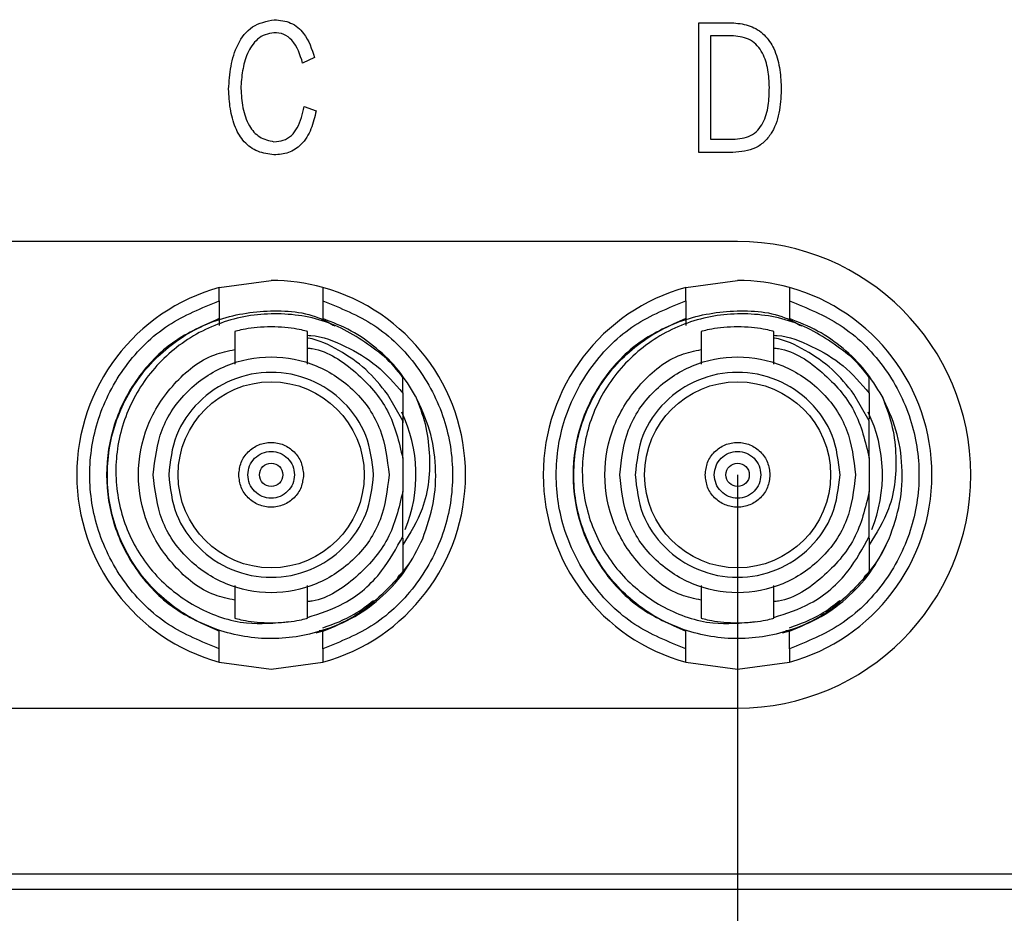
# Model space of a CAD drawing. Header units: millimetres. Extents: x 0 to 16520, y 0 to 2287.
# Tile 7 of 9: x 16460 to 16479, y 2135 to 2152. Entities that reach past the tile are written whole.
import ezdxf

# ---------------------------------------------------------------- set-up
doc = ezdxf.new("R2010")
doc.units = ezdxf.units.MM
doc.header["$LTSCALE"] = 0.2
doc.layers.get('0').update_dxf_attribs({"lineweight": 15})
doc.layers.add('细实线', color=3, linetype='Continuous', lineweight=25)
doc.styles.add('iTek', font='txt', dxfattribs={"width": 0.8, "height": 5})
doc.dimstyles.new('iTek', dxfattribs={"dimscale": 0, "dimtxt": 7, "dimasz": 4.5, "dimexe": 1, "dimexo": 0, "dimgap": 1.5, "dimtad": 1, "dimtoh": 1, "dimdsep": 46, "dimtxsty": 'iTek', "dimcen": 4, "dimclrd": 256, "dimclre": 256, "dimclrt": 256, "dimazin": 2, "dimtfac": 1, "dimtmove": 0, "dimatfit": 3, "dimfxl": 1, "dimlwd": -1, "dimlwe": -1, "dimarcsym": 0})

# ---------------------------------------------------------------- blocks, each defined once
blk = doc.blocks.new('*D783')
at = {"layer": 'Defpoints', "color": 0}
for p in [(16446.551, 2143.646), (16473.551, 2143.646), (16446.551, 2123.917)]:
    blk.add_point(p, dxfattribs=at)
at = {"layer": '细实线'}
for p, q in [((16446.551, 2143.646), (16446.551, 2122.917)), ((16473.551, 2143.646), (16473.551, 2122.917)), ((16469.051, 2123.917), (16451.051, 2123.917))]:
    blk.add_line(p, q, dxfattribs=at)
for points in [[(16451.051, 2124.667), (16451.051, 2123.167), (16446.551, 2123.917)], [(16469.051, 2124.667), (16469.051, 2123.167), (16473.551, 2123.917)]]:
    blk.add_solid(points, dxfattribs=at)
at = {"layer": '细实线', "insert": (16460.051, 2128.055), "char_height": 5, "attachment_point": 5, "style": 'iTek'}
blk.add_mtext('27', dxfattribs=at)
blk = doc.blocks.new('*D789')
at = {"layer": 'Defpoints', "color": 0}
for p in [(16473.551, 2143.646), (16503.551, 2137.646), (16503.551, 2113.543)]:
    blk.add_point(p, dxfattribs=at)
at = {"layer": '细实线'}
for p, q in [((16473.551, 2143.646), (16473.551, 2112.543)), ((16503.551, 2137.646), (16503.551, 2112.543)), ((16478.051, 2113.543), (16499.051, 2113.543))]:
    blk.add_line(p, q, dxfattribs=at)
for points in [[(16478.051, 2114.293), (16478.051, 2112.793), (16473.551, 2113.543)], [(16499.051, 2114.293), (16499.051, 2112.793), (16503.551, 2113.543)]]:
    blk.add_solid(points, dxfattribs=at)
at = {"layer": '细实线', "insert": (16488.551, 2117.73), "char_height": 5, "attachment_point": 5, "style": 'iTek'}
blk.add_mtext('30', dxfattribs=at)

msp = doc.modelspace()

# ---------------------------------------------------------------- linework, layer by layer
at = {"linetype": 'Continuous', "lineweight": 30}
for p, q in [((16472.802, 2152.366), (16473.478, 2152.366)), ((16472.802, 2149.866), (16472.802, 2152.366)), ((16473.472, 2152.116), (16473.03, 2152.116)), ((16473.03, 2152.116), (16473.03, 2150.12)), ((16465.388, 2151.698), (16465.159, 2151.591)), ((16465.186, 2150.749), (16465.42, 2150.668)), ((16473.03, 2150.12), (16473.462, 2150.12)), ((16473.462, 2149.866), (16472.802, 2149.866)), ((16473.551, 2148.146), (16446.551, 2148.146)), ((16463.551, 2147.26), (16464.551, 2147.396)), ((16472.551, 2147.26), (16473.551, 2147.396)), ((16463.551, 2147), (16463.551, 2146.66)), ((16465.551, 2147), (16465.551, 2146.66)), ((16472.551, 2147), (16472.551, 2146.66)), ((16474.551, 2147), (16474.551, 2146.66)), ((16463.551, 2146.66), (16463.551, 2146.529)), ((16472.551, 2146.66), (16472.551, 2146.529)), ((16463.851, 2146.414), (16463.851, 2145.782)), ((16465.251, 2145.782), (16465.251, 2146.414)), ((16472.851, 2146.414), (16472.851, 2145.782)), ((16474.251, 2145.782), (16474.251, 2146.414)), ((16467.091, 2145.224), (16467.091, 2145.526)), ((16476.091, 2145.224), (16476.091, 2145.526)), ((16467.091, 2144.689), (16466.796, 2145.201)), ((16467.091, 2145.224), (16467.091, 2144.648)), ((16476.091, 2144.689), (16475.796, 2145.201)), ((16476.091, 2145.224), (16476.091, 2144.72)), ((16467.091, 2143.966), (16467.091, 2144.689)), ((16476.091, 2143.966), (16476.091, 2144.689)), ((16467.091, 2143.966), (16467.091, 2143.327)), ((16476.091, 2143.966), (16476.091, 2143.327)), ((16467.091, 2142.458), (16467.091, 2143.327)), ((16476.091, 2142.458), (16476.091, 2143.327)), ((16463.851, 2141.511), (16463.851, 2140.878)), ((16465.251, 2140.878), (16465.251, 2141.511)), ((16472.851, 2141.511), (16472.851, 2140.878)), ((16474.251, 2140.878), (16474.251, 2141.511)), ((16463.551, 2140.292), (16463.551, 2140.633)), ((16465.551, 2140.633), (16465.412, 2140.59)), ((16465.479, 2140.646), (16465.551, 2140.646)), ((16465.551, 2140.292), (16465.551, 2140.633)), ((16472.551, 2140.292), (16472.551, 2140.633)), ((16474.551, 2140.633), (16474.412, 2140.59)), ((16474.479, 2140.646), (16474.551, 2140.646)), ((16474.551, 2140.292), (16474.551, 2140.633)), ((16463.551, 2140.032), (16464.551, 2139.896)), ((16464.551, 2139.896), (16465.551, 2140.032)), ((16472.551, 2140.032), (16473.551, 2139.896)), ((16473.551, 2139.896), (16474.551, 2140.032)), ((16446.551, 2139.146), (16473.551, 2139.146)), ((16429.851, 2135.946), (16497.251, 2135.946)), ((16501.551, 2135.646), (16425.551, 2135.646))]:
    msp.add_line(p, q, dxfattribs=at)
for centre, radius in [((16464.551, 2143.646), 1.795), ((16473.551, 2143.646), 1.795), ((16464.551, 2143.646), 0.225), ((16473.551, 2143.646), 0.225)]:
    msp.add_circle(centre, radius, dxfattribs=at)
for centre, radius, start, end in [((16473.551, 2143.646), 4.5, 270, 90), ((16464.551, 2143.646), 3.75, 74.534, 90), ((16473.551, 2143.646), 3.75, 74.534, 90), ((16464.551, 2143.646), 3.75, 105.466, 254.534), ((16464.551, 2143.646), 3.75, 285.466, 74.534), ((16473.551, 2143.646), 3.75, 105.466, 254.534), ((16473.551, 2143.646), 3.75, 285.466, 74.534), ((16464.551, 2143.646), 3.16, 36.5057, 46.2849), ((16473.551, 2143.646), 3.16, 36.5057, 46.2849), ((16464.551, 2143.646), 2.795, 337.7794, 25.6916), ((16473.551, 2143.646), 2.795, 337.7794, 25.6916)]:
    msp.add_arc(centre, radius, start, end, dxfattribs=at)
for points, knots in [([(16463.73, 2151.086), (16463.74, 2151.234), (16463.762, 2151.53), (16463.885, 2151.957), (16464.166, 2152.336), (16464.462, 2152.396), (16464.611, 2152.426)], [0, 0, 0, 0, 0.251376, 0.502235, 0.751236, 1, 1, 1, 1]), ([(16464.611, 2152.426), (16464.72, 2152.416), (16464.938, 2152.394), (16465.249, 2152.129), (16465.335, 2151.861), (16465.388, 2151.698)], [0, 0, 0, 0, 0.280108, 0.559695, 1, 1, 1, 1]), ([(16473.478, 2152.366), (16473.585, 2152.353), (16473.8, 2152.328), (16474.081, 2152.148), (16474.273, 2151.858), (16474.372, 2151.506), (16474.386, 2151.253), (16474.393, 2151.126)], [0, 0, 0, 0, 0.1866689, 0.372788, 0.5591912, 0.779386, 1, 1, 1, 1]), ([(16464.605, 2152.175), (16464.549, 2152.166), (16464.435, 2152.147), (16464.235, 2152.026), (16464.076, 2151.777), (16463.99, 2151.443), (16463.974, 2151.214), (16463.966, 2151.1)], [0, 0, 0, 0, 0.125104, 0.25012, 0.498782, 0.749211, 1, 1, 1, 1]), ([(16465.159, 2151.591), (16465.109, 2151.749), (16465.038, 2151.971), (16464.8, 2152.162), (16464.67, 2152.171), (16464.605, 2152.175)], [0, 0, 0, 0, 0.559617, 0.779909, 1, 1, 1, 1]), ([(16474.164, 2151.119), (16474.159, 2151.233), (16474.148, 2151.46), (16474.067, 2151.739), (16473.938, 2151.927), (16473.76, 2152.077), (16473.587, 2152.1), (16473.472, 2152.116)], [0, 0, 0, 0, 0.2508353, 0.5009718, 0.6262621, 0.7513966, 1, 1, 1, 1]), ([(16464.605, 2149.819), (16464.498, 2149.834), (16464.285, 2149.862), (16464.015, 2150.059), (16463.842, 2150.357), (16463.751, 2150.708), (16463.737, 2150.96), (16463.73, 2151.086)], [0, 0, 0, 0, 0.186493, 0.372478, 0.559028, 0.779348, 1, 1, 1, 1]), ([(16463.966, 2151.1), (16463.975, 2150.975), (16463.993, 2150.727), (16464.099, 2150.395), (16464.314, 2150.138), (16464.508, 2150.095), (16464.605, 2150.073)], [0, 0, 0, 0, 0.281236, 0.561552, 0.780835, 1, 1, 1, 1]), ([(16474.393, 2151.126), (16474.388, 2150.977), (16474.378, 2150.68), (16474.267, 2150.315), (16474.087, 2150.076), (16473.839, 2149.899), (16473.612, 2149.879), (16473.462, 2149.866)], [0, 0, 0, 0, 0.250799, 0.500692, 0.625909, 0.75105, 1, 1, 1, 1]), ([(16473.462, 2150.12), (16473.58, 2150.129), (16473.758, 2150.142), (16473.947, 2150.289), (16474.079, 2150.483), (16474.157, 2150.77), (16474.162, 2151.003), (16474.164, 2151.119)], [0, 0, 0, 0, 0.248612, 0.3737096, 0.4989585, 0.7490891, 1, 1, 1, 1]), ([(16464.605, 2150.073), (16464.667, 2150.077), (16464.79, 2150.085), (16464.95, 2150.187), (16465.109, 2150.404), (16465.154, 2150.606), (16465.186, 2150.749)], [0, 0, 0, 0, 0.186603, 0.372893, 0.559835, 1, 1, 1, 1]), ([(16465.42, 2150.668), (16465.392, 2150.55), (16465.338, 2150.314), (16465.161, 2150.019), (16464.892, 2149.84), (16464.701, 2149.826), (16464.605, 2149.819)], [0, 0, 0, 0, 0.2809152, 0.5605703, 0.7800143, 1, 1, 1, 1]), ([(16463.551, 2147), (16463.551, 2147.035), (16463.551, 2147.104), (16463.551, 2147.19), (16463.551, 2147.238), (16463.551, 2147.258), (16463.551, 2147.26), (16463.551, 2147.26)], [0, 0, 0, 0, 0.257681, 0.513652, 0.758792, 0.878973, 1, 1, 1, 1]), ([(16465.551, 2147.26), (16465.551, 2147.258), (16465.551, 2147.252), (16465.551, 2147.21), (16465.551, 2147.148), (16465.551, 2147.074), (16465.551, 2147.023), (16465.551, 2147)], [0, 0, 0, 0, 0.204596, 0.409084, 0.61666, 0.83144, 1, 1, 1, 1]), ([(16472.551, 2147), (16472.551, 2147.035), (16472.551, 2147.104), (16472.551, 2147.19), (16472.551, 2147.238), (16472.551, 2147.258), (16472.551, 2147.26), (16472.551, 2147.26)], [0, 0, 0, 0, 0.257681, 0.513652, 0.758792, 0.878973, 1, 1, 1, 1]), ([(16474.551, 2147.26), (16474.551, 2147.258), (16474.551, 2147.252), (16474.551, 2147.21), (16474.551, 2147.148), (16474.551, 2147.074), (16474.551, 2147.023), (16474.551, 2147)], [0, 0, 0, 0, 0.204596, 0.409084, 0.61666, 0.83144, 1, 1, 1, 1]), ([(16463.551, 2140.292), (16463.212, 2140.428), (16462.515, 2140.706), (16461.695, 2141.521), (16461.168, 2142.535), (16460.994, 2143.646), (16461.168, 2144.758), (16461.695, 2145.772), (16462.515, 2146.586), (16463.212, 2146.865), (16463.551, 2147)], [0, 0, 0, 0, 0.121739, 0.25, 0.378261, 0.5, 0.621739, 0.75, 0.878261, 1, 1, 1, 1]), ([(16465.551, 2147), (16465.89, 2146.865), (16466.586, 2146.586), (16467.407, 2145.772), (16467.934, 2144.758), (16468.108, 2143.646), (16467.934, 2142.535), (16467.407, 2141.521), (16466.586, 2140.706), (16465.89, 2140.428), (16465.551, 2140.292)], [0, 0, 0, 0, 0.121739, 0.25, 0.378261, 0.5, 0.621739, 0.75, 0.878261, 1, 1, 1, 1]), ([(16472.551, 2140.292), (16472.212, 2140.428), (16471.515, 2140.706), (16470.695, 2141.521), (16470.168, 2142.535), (16469.994, 2143.646), (16470.168, 2144.758), (16470.695, 2145.772), (16471.515, 2146.586), (16472.212, 2146.865), (16472.551, 2147)], [0, 0, 0, 0, 0.121739, 0.25, 0.378261, 0.5, 0.621739, 0.75, 0.878261, 1, 1, 1, 1]), ([(16474.551, 2147), (16474.89, 2146.865), (16475.586, 2146.586), (16476.407, 2145.772), (16476.934, 2144.758), (16477.108, 2143.646), (16476.934, 2142.535), (16476.407, 2141.521), (16475.586, 2140.706), (16474.89, 2140.428), (16474.551, 2140.292)], [0, 0, 0, 0, 0.121739, 0.25, 0.378261, 0.5, 0.621739, 0.75, 0.878261, 1, 1, 1, 1]), ([(16467.091, 2141.766), (16466.851, 2141.501), (16466.372, 2140.971), (16465.37, 2140.535), (16464.297, 2140.435), (16463.247, 2140.701), (16462.345, 2141.299), (16461.692, 2142.162), (16461.362, 2143.192), (16461.392, 2144.274), (16461.778, 2145.285), (16462.477, 2146.11), (16463.412, 2146.662), (16464.465, 2146.85), (16465.303, 2146.788), (16465.697, 2146.566), (16465.781, 2146.518)], [0, 0, 0, 0, 0.075342, 0.150684, 0.226026, 0.301368, 0.376709, 0.45205, 0.527392, 0.602734, 0.678076, 0.753417, 0.828759, 0.904101, 0.979443, 1, 1, 1, 1]), ([(16476.091, 2141.766), (16475.851, 2141.501), (16475.372, 2140.971), (16474.37, 2140.535), (16473.297, 2140.435), (16472.247, 2140.701), (16471.345, 2141.299), (16470.692, 2142.162), (16470.362, 2143.192), (16470.392, 2144.274), (16470.778, 2145.285), (16471.477, 2146.11), (16472.412, 2146.662), (16473.465, 2146.85), (16474.303, 2146.788), (16474.697, 2146.566), (16474.781, 2146.518)], [0, 0, 0, 0, 0.075342, 0.150684, 0.226026, 0.301368, 0.376709, 0.45205, 0.527392, 0.602734, 0.678076, 0.753417, 0.828759, 0.904101, 0.979443, 1, 1, 1, 1]), ([(16463.551, 2146.66), (16463.246, 2146.527), (16462.637, 2146.261), (16461.935, 2145.531), (16461.48, 2144.64), (16461.324, 2143.646), (16461.48, 2142.653), (16461.935, 2141.761), (16462.637, 2141.031), (16463.246, 2140.766), (16463.551, 2140.633)], [0, 0, 0, 0, 0.125, 0.25, 0.375, 0.5, 0.625, 0.75, 0.875, 1, 1, 1, 1]), ([(16466.734, 2145.93), (16466.449, 2146.144), (16465.878, 2146.571), (16464.817, 2146.804), (16463.757, 2146.693), (16462.799, 2146.233), (16462.057, 2145.486), (16461.609, 2144.542), (16461.503, 2143.51), (16461.746, 2142.511), (16462.304, 2141.655), (16463.108, 2141.048), (16464.015, 2140.731), (16464.618, 2140.788), (16464.891, 2140.814)], [0, 0, 0, 0, 0.087621, 0.175261, 0.262048, 0.34817, 0.433627, 0.51842, 0.60255, 0.686019, 0.768825, 0.85097, 0.932451, 1, 1, 1, 1]), ([(16467.338, 2145.166), (16467.234, 2145.335), (16467.024, 2145.674), (16466.597, 2146.095), (16466.107, 2146.441), (16465.736, 2146.587), (16465.551, 2146.66)], [0, 0, 0, 0, 0.249999, 0.499999, 0.75, 1, 1, 1, 1]), ([(16472.551, 2146.66), (16472.246, 2146.527), (16471.637, 2146.261), (16470.935, 2145.531), (16470.48, 2144.64), (16470.324, 2143.646), (16470.48, 2142.653), (16470.935, 2141.761), (16471.637, 2141.031), (16472.246, 2140.766), (16472.551, 2140.633)], [0, 0, 0, 0, 0.125, 0.25, 0.375, 0.5, 0.625, 0.75, 0.875, 1, 1, 1, 1]), ([(16475.734, 2145.93), (16475.449, 2146.144), (16474.878, 2146.571), (16473.817, 2146.804), (16472.757, 2146.693), (16471.799, 2146.233), (16471.057, 2145.486), (16470.609, 2144.542), (16470.503, 2143.51), (16470.746, 2142.511), (16471.304, 2141.655), (16472.108, 2141.048), (16473.015, 2140.731), (16473.618, 2140.788), (16473.891, 2140.814)], [0, 0, 0, 0, 0.0876207, 0.175261, 0.2620483, 0.3481695, 0.4336266, 0.5184198, 0.6025504, 0.6860189, 0.7688252, 0.8509703, 0.9324514, 1, 1, 1, 1]), ([(16476.338, 2145.166), (16476.234, 2145.335), (16476.024, 2145.674), (16475.597, 2146.095), (16475.107, 2146.441), (16474.736, 2146.587), (16474.551, 2146.66)], [0, 0, 0, 0, 0.249999, 0.499999, 0.75, 1, 1, 1, 1]), ([(16464.551, 2146.501), (16464.459, 2146.499), (16464.275, 2146.493), (16464.044, 2146.458), (16463.882, 2146.423), (16463.861, 2146.417), (16463.851, 2146.414)], [0, 0, 0, 0, 0.247555, 0.500016, 0.752653, 1, 1, 1, 1]), ([(16465.251, 2146.414), (16465.24, 2146.417), (16465.219, 2146.423), (16465.057, 2146.458), (16464.826, 2146.493), (16464.642, 2146.499), (16464.551, 2146.501)], [0, 0, 0, 0, 0.247349, 0.499986, 0.752447, 1, 1, 1, 1]), ([(16473.551, 2146.501), (16473.459, 2146.499), (16473.275, 2146.493), (16473.044, 2146.458), (16472.882, 2146.423), (16472.861, 2146.417), (16472.851, 2146.414)], [0, 0, 0, 0, 0.247555, 0.500016, 0.752653, 1, 1, 1, 1]), ([(16474.251, 2146.414), (16474.24, 2146.417), (16474.219, 2146.423), (16474.057, 2146.458), (16473.826, 2146.493), (16473.642, 2146.499), (16473.551, 2146.501)], [0, 0, 0, 0, 0.247349, 0.499986, 0.752446, 1, 1, 1, 1]), ([(16465.251, 2146.339), (16465.272, 2146.338), (16465.526, 2146.325), (16465.994, 2146.136), (16466.615, 2145.776), (16466.931, 2145.409), (16467.091, 2145.224)], [0, 0, 0, 0, 0.029512, 0.345874, 0.669369, 1, 1, 1, 1]), ([(16466.796, 2145.201), (16466.663, 2145.368), (16466.398, 2145.703), (16465.864, 2146.055), (16465.47, 2146.252), (16465.255, 2146.283), (16465.251, 2146.284)], [0, 0, 0, 0, 0.3308269, 0.6616563, 0.9924845, 1, 1, 1, 1]), ([(16474.251, 2146.339), (16474.272, 2146.338), (16474.526, 2146.325), (16474.994, 2146.136), (16475.615, 2145.776), (16475.931, 2145.409), (16476.091, 2145.224)], [0, 0, 0, 0, 0.029512, 0.345874, 0.669369, 1, 1, 1, 1]), ([(16475.796, 2145.201), (16475.663, 2145.368), (16475.398, 2145.703), (16474.864, 2146.055), (16474.47, 2146.252), (16474.255, 2146.283), (16474.251, 2146.284)], [0, 0, 0, 0, 0.330827, 0.661656, 0.992485, 1, 1, 1, 1]), ([(16463.851, 2141.23), (16463.719, 2141.257), (16463.271, 2141.349), (16462.644, 2141.865), (16462.112, 2142.678), (16461.93, 2143.646), (16462.112, 2144.615), (16462.644, 2145.428), (16463.271, 2145.944), (16463.719, 2146.036), (16463.851, 2146.063)], [0, 0, 0, 0, 0.0612792, 0.2075194, 0.3537603, 0.5000006, 0.6462397, 0.7924806, 0.9387208, 1, 1, 1, 1]), ([(16465.251, 2146.092), (16465.281, 2146.089), (16465.631, 2146.05), (16466.214, 2145.642), (16466.866, 2144.916), (16467.016, 2144.282), (16467.091, 2143.966)], [0, 0, 0, 0, 0.0312, 0.354134, 0.677068, 1, 1, 1, 1]), ([(16472.851, 2141.23), (16472.719, 2141.257), (16472.271, 2141.349), (16471.644, 2141.865), (16471.112, 2142.678), (16470.93, 2143.646), (16471.112, 2144.615), (16471.644, 2145.428), (16472.271, 2145.944), (16472.719, 2146.036), (16472.851, 2146.063)], [0, 0, 0, 0, 0.061279, 0.207519, 0.35376, 0.500001, 0.64624, 0.792481, 0.938721, 1, 1, 1, 1]), ([(16474.251, 2146.092), (16474.281, 2146.089), (16474.631, 2146.05), (16475.214, 2145.642), (16475.866, 2144.916), (16476.016, 2144.282), (16476.091, 2143.966)], [0, 0, 0, 0, 0.0312, 0.354134, 0.677068, 1, 1, 1, 1]), ([(16462.276, 2143.646), (16462.31, 2143.944), (16462.378, 2144.54), (16462.904, 2145.297), (16463.656, 2145.803), (16464.551, 2145.981), (16465.445, 2145.803), (16466.197, 2145.297), (16466.723, 2144.54), (16466.791, 2143.944), (16466.826, 2143.646)], [0, 0, 0, 0, 0.124999, 0.249999, 0.375, 0.5, 0.625, 0.750001, 0.875, 1, 1, 1, 1]), ([(16471.276, 2143.646), (16471.31, 2143.944), (16471.378, 2144.54), (16471.904, 2145.297), (16472.656, 2145.803), (16473.551, 2145.981), (16474.445, 2145.803), (16475.197, 2145.297), (16475.723, 2144.54), (16475.791, 2143.944), (16475.826, 2143.646)], [0, 0, 0, 0, 0.1249995, 0.2499995, 0.3749999, 0.5, 0.6250001, 0.7500005, 0.8750005, 1, 1, 1, 1]), ([(16466.528, 2143.646), (16466.498, 2143.905), (16466.438, 2144.423), (16465.981, 2145.081), (16465.328, 2145.52), (16464.551, 2145.675), (16463.773, 2145.52), (16463.12, 2145.081), (16462.663, 2144.423), (16462.603, 2143.905), (16462.574, 2143.646)], [0, 0, 0, 0, 0.124999, 0.25, 0.375, 0.5, 0.625, 0.75, 0.875001, 1, 1, 1, 1]), ([(16475.528, 2143.646), (16475.498, 2143.905), (16475.438, 2144.423), (16474.981, 2145.081), (16474.328, 2145.52), (16473.551, 2145.675), (16472.773, 2145.52), (16472.12, 2145.081), (16471.663, 2144.423), (16471.603, 2143.905), (16471.574, 2143.646)], [0, 0, 0, 0, 0.124999, 0.25, 0.375, 0.5, 0.625, 0.75, 0.875001, 1, 1, 1, 1]), ([(16467.338, 2145.166), (16467.406, 2144.988), (16467.541, 2144.635), (16467.638, 2143.899), (16467.565, 2143.056), (16467.231, 2142.519), (16467.091, 2142.293)], [0, 0, 0, 0, 0.1889811, 0.3751549, 0.737586, 1, 1, 1, 1]), ([(16467.477, 2142.414), (16467.555, 2142.639), (16467.711, 2143.089), (16467.745, 2143.807), (16467.639, 2144.518), (16467.439, 2144.95), (16467.338, 2145.166)], [0, 0, 0, 0, 0.250034, 0.500029, 0.750014, 1, 1, 1, 1]), ([(16476.338, 2145.166), (16476.406, 2144.988), (16476.541, 2144.635), (16476.638, 2143.899), (16476.565, 2143.056), (16476.231, 2142.519), (16476.091, 2142.293)], [0, 0, 0, 0, 0.1889811, 0.3751549, 0.7375859, 1, 1, 1, 1]), ([(16476.477, 2142.414), (16476.555, 2142.639), (16476.711, 2143.089), (16476.745, 2143.807), (16476.639, 2144.518), (16476.439, 2144.95), (16476.338, 2145.166)], [0, 0, 0, 0, 0.250034, 0.500029, 0.750014, 1, 1, 1, 1]), ([(16463.926, 2143.646), (16463.935, 2143.728), (16463.954, 2143.892), (16464.098, 2144.1), (16464.305, 2144.239), (16464.551, 2144.288), (16464.796, 2144.239), (16465.003, 2144.1), (16465.147, 2143.892), (16465.166, 2143.728), (16465.176, 2143.646)], [0, 0, 0, 0, 0.124997, 0.249999, 0.374999, 0.5, 0.625001, 0.750001, 0.875003, 1, 1, 1, 1]), ([(16472.926, 2143.646), (16472.935, 2143.728), (16472.954, 2143.892), (16473.098, 2144.1), (16473.305, 2144.239), (16473.551, 2144.288), (16473.796, 2144.239), (16474.003, 2144.1), (16474.147, 2143.892), (16474.166, 2143.728), (16474.176, 2143.646)], [0, 0, 0, 0, 0.124997, 0.249999, 0.374999, 0.5, 0.625001, 0.750001, 0.875003, 1, 1, 1, 1]), ([(16464.101, 2143.646), (16464.107, 2143.705), (16464.121, 2143.823), (16464.225, 2143.973), (16464.374, 2144.073), (16464.551, 2144.108), (16464.728, 2144.073), (16464.876, 2143.973), (16464.98, 2143.823), (16464.994, 2143.705), (16465.001, 2143.646)], [0, 0, 0, 0, 0.124999, 0.249998, 0.375, 0.5, 0.625, 0.750002, 0.875001, 1, 1, 1, 1]), ([(16473.101, 2143.646), (16473.107, 2143.705), (16473.121, 2143.823), (16473.225, 2143.973), (16473.374, 2144.073), (16473.551, 2144.108), (16473.728, 2144.073), (16473.876, 2143.973), (16473.98, 2143.823), (16473.994, 2143.705), (16474.001, 2143.646)], [0, 0, 0, 0, 0.124999, 0.249998, 0.375, 0.5, 0.625, 0.750002, 0.875001, 1, 1, 1, 1]), ([(16466.826, 2143.646), (16466.791, 2143.349), (16466.723, 2142.753), (16466.197, 2141.996), (16465.445, 2141.49), (16464.551, 2141.312), (16463.656, 2141.49), (16462.904, 2141.996), (16462.378, 2142.753), (16462.31, 2143.349), (16462.276, 2143.646)], [0, 0, 0, 0, 0.125, 0.25, 0.375, 0.5, 0.625, 0.75, 0.875, 1, 1, 1, 1]), ([(16462.574, 2143.646), (16462.603, 2143.388), (16462.663, 2142.87), (16463.12, 2142.212), (16463.773, 2141.772), (16464.551, 2141.618), (16465.328, 2141.772), (16465.981, 2142.212), (16466.438, 2142.87), (16466.498, 2143.388), (16466.528, 2143.646)], [0, 0, 0, 0, 0.125, 0.25, 0.375, 0.5, 0.625, 0.75, 0.875, 1, 1, 1, 1]), ([(16465.176, 2143.646), (16465.166, 2143.564), (16465.147, 2143.401), (16465.003, 2143.193), (16464.796, 2143.054), (16464.551, 2143.005), (16464.305, 2143.054), (16464.098, 2143.193), (16463.954, 2143.401), (16463.935, 2143.564), (16463.926, 2143.646)], [0, 0, 0, 0, 0.125, 0.250001, 0.375, 0.5, 0.625, 0.749999, 0.875, 1, 1, 1, 1]), ([(16465.001, 2143.646), (16464.994, 2143.587), (16464.98, 2143.47), (16464.876, 2143.32), (16464.728, 2143.22), (16464.551, 2143.185), (16464.374, 2143.22), (16464.225, 2143.32), (16464.121, 2143.47), (16464.107, 2143.587), (16464.101, 2143.646)], [0, 0, 0, 0, 0.125003, 0.25, 0.375001, 0.5, 0.624999, 0.75, 0.874997, 1, 1, 1, 1]), ([(16475.826, 2143.646), (16475.791, 2143.349), (16475.723, 2142.753), (16475.197, 2141.996), (16474.445, 2141.49), (16473.551, 2141.312), (16472.656, 2141.49), (16471.904, 2141.996), (16471.378, 2142.753), (16471.31, 2143.349), (16471.276, 2143.646)], [0, 0, 0, 0, 0.125, 0.25, 0.375, 0.5, 0.625, 0.75, 0.875, 1, 1, 1, 1]), ([(16471.574, 2143.646), (16471.603, 2143.388), (16471.663, 2142.87), (16472.12, 2142.212), (16472.773, 2141.772), (16473.551, 2141.618), (16474.328, 2141.772), (16474.981, 2142.212), (16475.438, 2142.87), (16475.498, 2143.388), (16475.528, 2143.646)], [0, 0, 0, 0, 0.125, 0.25, 0.375, 0.5, 0.625, 0.75, 0.875, 1, 1, 1, 1]), ([(16474.176, 2143.646), (16474.166, 2143.564), (16474.147, 2143.401), (16474.003, 2143.193), (16473.796, 2143.054), (16473.551, 2143.005), (16473.305, 2143.054), (16473.098, 2143.193), (16472.954, 2143.401), (16472.935, 2143.564), (16472.926, 2143.646)], [0, 0, 0, 0, 0.125, 0.250001, 0.375, 0.5, 0.625, 0.749999, 0.875, 1, 1, 1, 1]), ([(16474.001, 2143.646), (16473.994, 2143.587), (16473.98, 2143.47), (16473.876, 2143.32), (16473.728, 2143.22), (16473.551, 2143.185), (16473.374, 2143.22), (16473.225, 2143.32), (16473.121, 2143.47), (16473.107, 2143.587), (16473.101, 2143.646)], [0, 0, 0, 0, 0.125003, 0.25, 0.375001, 0.5, 0.624999, 0.75, 0.874997, 1, 1, 1, 1]), ([(16467.091, 2143.327), (16467.016, 2143.01), (16466.866, 2142.377), (16466.214, 2141.651), (16465.631, 2141.243), (16465.281, 2141.204), (16465.251, 2141.2)], [0, 0, 0, 0, 0.322932, 0.645866, 0.9688, 1, 1, 1, 1]), ([(16476.091, 2143.327), (16476.016, 2143.01), (16475.866, 2142.377), (16475.214, 2141.651), (16474.631, 2141.243), (16474.281, 2141.204), (16474.251, 2141.2)], [0, 0, 0, 0, 0.322932, 0.645866, 0.9688, 1, 1, 1, 1]), ([(16465.251, 2140.896), (16465.492, 2140.973), (16466.04, 2141.147), (16466.689, 2141.719), (16466.966, 2142.229), (16467.091, 2142.458)], [0, 0, 0, 0, 0.302572, 0.687702, 1, 1, 1, 1]), ([(16474.25, 2140.895), (16474.491, 2140.972), (16475.039, 2141.147), (16475.689, 2141.719), (16475.966, 2142.229), (16476.091, 2142.458)], [0, 0, 0, 0, 0.302842, 0.687823, 1, 1, 1, 1]), ([(16465.551, 2140.633), (16465.76, 2140.717), (16466.18, 2140.885), (16466.721, 2141.3), (16467.176, 2141.807), (16467.377, 2142.212), (16467.477, 2142.414)], [0, 0, 0, 0, 0.25, 0.5, 0.75, 1, 1, 1, 1]), ([(16466.987, 2141.667), (16467.04, 2141.722), (16467.248, 2141.939), (16467.379, 2142.211), (16467.477, 2142.414)], [0, 0, 0, 0, 0.255152, 1, 1, 1, 1]), ([(16467.091, 2142.428), (16467.091, 2142.352), (16467.091, 2142.203), (16467.091, 2141.983), (16467.091, 2141.839), (16467.091, 2141.766)], [0, 0, 0, 0, 0.337036, 0.668417, 1, 1, 1, 1]), ([(16474.551, 2140.633), (16474.76, 2140.717), (16475.18, 2140.885), (16475.721, 2141.3), (16476.176, 2141.807), (16476.377, 2142.212), (16476.477, 2142.414)], [0, 0, 0, 0, 0.2500005, 0.4999998, 0.7500003, 1, 1, 1, 1]), ([(16475.987, 2141.667), (16476.04, 2141.722), (16476.248, 2141.939), (16476.379, 2142.211), (16476.477, 2142.414)], [0, 0, 0, 0, 0.255152, 1, 1, 1, 1]), ([(16476.091, 2142.428), (16476.091, 2142.352), (16476.091, 2142.203), (16476.091, 2141.983), (16476.091, 2141.839), (16476.091, 2141.766)], [0, 0, 0, 0, 0.337036, 0.668417, 1, 1, 1, 1]), ([(16465.551, 2140.696), (16465.759, 2140.771), (16466.111, 2140.899), (16466.405, 2141.129), (16466.525, 2141.223)], [0, 0, 0, 0, 0.591821, 1, 1, 1, 1]), ([(16474.551, 2140.696), (16474.759, 2140.771), (16475.111, 2140.899), (16475.405, 2141.129), (16475.525, 2141.223)], [0, 0, 0, 0, 0.591821, 1, 1, 1, 1]), ([(16463.851, 2140.878), (16463.861, 2140.876), (16463.882, 2140.87), (16464.044, 2140.834), (16464.275, 2140.799), (16464.459, 2140.794), (16464.551, 2140.791)], [0, 0, 0, 0, 0.247347, 0.499983, 0.752445, 1, 1, 1, 1]), ([(16464.551, 2140.791), (16464.642, 2140.794), (16464.826, 2140.799), (16465.057, 2140.834), (16465.219, 2140.87), (16465.24, 2140.876), (16465.251, 2140.878)], [0, 0, 0, 0, 0.247553, 0.500014, 0.752651, 1, 1, 1, 1]), ([(16472.851, 2140.878), (16472.861, 2140.876), (16472.882, 2140.87), (16473.044, 2140.834), (16473.275, 2140.799), (16473.459, 2140.794), (16473.551, 2140.791)], [0, 0, 0, 0, 0.247347, 0.499984, 0.752445, 1, 1, 1, 1]), ([(16473.551, 2140.791), (16473.642, 2140.794), (16473.826, 2140.799), (16474.057, 2140.834), (16474.219, 2140.87), (16474.24, 2140.876), (16474.251, 2140.878)], [0, 0, 0, 0, 0.247554, 0.500014, 0.752651, 1, 1, 1, 1]), ([(16463.551, 2140.032), (16463.551, 2140.033), (16463.551, 2140.035), (16463.551, 2140.054), (16463.551, 2140.102), (16463.551, 2140.189), (16463.551, 2140.257), (16463.551, 2140.292)], [0, 0, 0, 0, 0.1231167, 0.2421596, 0.4870138, 0.7401455, 1, 1, 1, 1]), ([(16465.551, 2140.292), (16465.551, 2140.262), (16465.551, 2140.202), (16465.551, 2140.122), (16465.551, 2140.063), (16465.551, 2140.035), (16465.551, 2140.033), (16465.551, 2140.032)], [0, 0, 0, 0, 0.2260705, 0.4522917, 0.6732623, 0.8857156, 1, 1, 1, 1]), ([(16472.551, 2140.032), (16472.551, 2140.033), (16472.551, 2140.035), (16472.551, 2140.054), (16472.551, 2140.102), (16472.551, 2140.189), (16472.551, 2140.257), (16472.551, 2140.292)], [0, 0, 0, 0, 0.1231167, 0.2421596, 0.4870138, 0.7401455, 1, 1, 1, 1]), ([(16474.551, 2140.292), (16474.551, 2140.262), (16474.551, 2140.202), (16474.551, 2140.122), (16474.551, 2140.063), (16474.551, 2140.035), (16474.551, 2140.033), (16474.551, 2140.032)], [0, 0, 0, 0, 0.2260705, 0.4522917, 0.6732623, 0.8857156, 1, 1, 1, 1])]:
    msp.add_open_spline(points, degree=3, knots=knots, dxfattribs=at)

# ---------------------------------------------------------------- dimensions: what is measured, and where the dimension line sits
at = {"layer": '细实线'}
for base, p2, picture, middle in [((16446.551, 2123.917), (16446.551, 2143.646), '*D783', (16460.051, 2128.055)), ((16503.551, 2113.543), (16503.551, 2137.646), '*D789', (16488.551, 2117.73))]:
    dim = msp.add_linear_dim(base=base, p1=(16473.551, 2143.646), p2=p2, dimstyle='iTek', override={"dimscale": 1}, dxfattribs=at)
    dim.commit()
    dim.dimension.update_dxf_attribs({"geometry": picture, "text_midpoint": middle})

doc.saveas('drawing.dxf')
